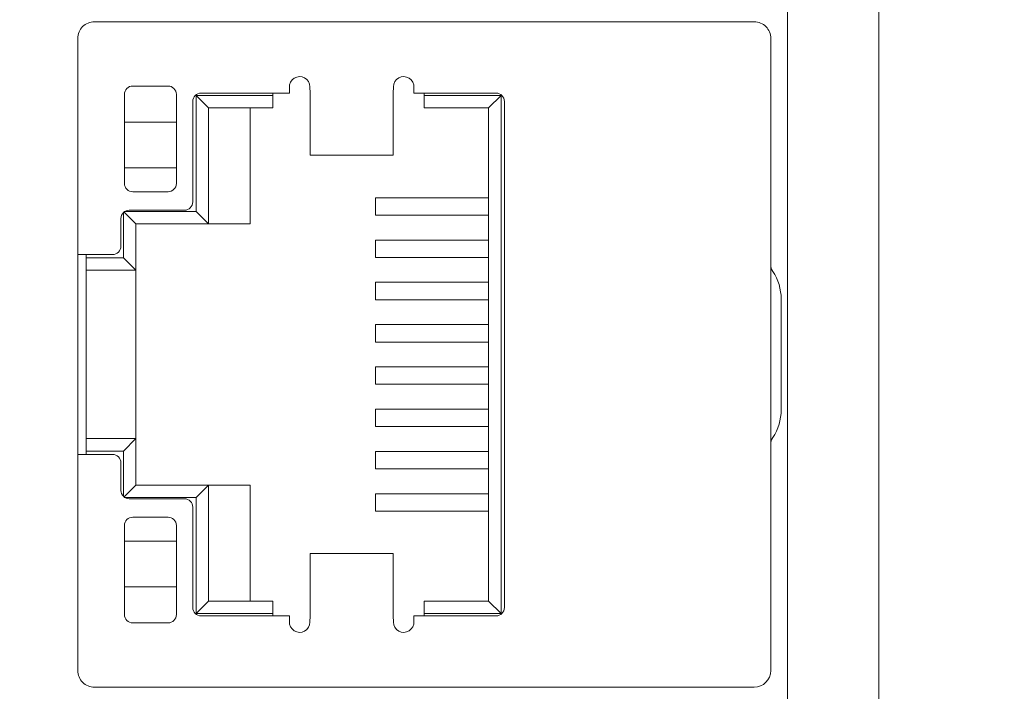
# Model space of a CAD drawing. Header units: centimetres. Extents: x -24.5 to 49.7, y -16.6 to 18.4.
# Tile 240 of 248: x 11.7 to 14, y 3 to 4.6. Entities that reach past the tile are written whole.
import ezdxf

# ---------------------------------------------------------------- set-up
doc = ezdxf.new("R2010")
doc.units = ezdxf.units.CM
doc.header["$MEASUREMENT"] = 0
doc.layers.add('layer 1', color=7, linetype='Continuous')

msp = doc.modelspace()

# ---------------------------------------------------------------- linework, layer by layer
at = {"layer": 'layer 1', "color": 1, "lineweight": 0}
msp.add_open_spline([(24.98821, 18.39808), (24.98821, 18.39808), (24.98821, -16.60193), (24.98821, -16.60193), (24.98821, -16.60193), (-24.51772, -16.60193), (-24.51772, -16.60193), (-24.51772, -16.60193), (-24.51772, 18.39808), (-24.51772, 18.39808), (-24.51772, 18.39808), (24.98821, 18.39808), (24.98821, 18.39808)], degree=3, knots=[0, 0, 0, 0, 0.25, 0.25, 0.25, 0.5, 0.5, 0.5, 0.75, 0.75, 0.75, 1, 1, 1, 1], dxfattribs=at)
at = {"layer": 'layer 1', "color": 5, "lineweight": 0}
msp.add_open_spline([(-23.26688, 17.18067), (-23.26688, 17.18067), (-23.26688, -15.60944), (-23.26688, -15.60944), (-23.26688, -15.60944), (23.98644, -15.60944), (23.98644, -15.60944)], degree=3, knots=[0, 0, 0, 0, 0.5, 0.5, 0.5, 1, 1, 1, 1], dxfattribs=at)
at = {"layer": 'layer 1', "lineweight": 9}
for points in [[(13.73951, 0.92951), (13.73951, 0.92951), (13.73951, 13.42951), (13.73951, 13.42951)], [(13.51951, 2.70951), (13.51951, 2.70951), (13.51951, 11.64951), (13.51951, 11.64951)], [(11.84951, 4.61451), (11.84951, 4.61451), (13.43951, 4.61451), (13.43951, 4.61451)], [(11.80951, 3.04951), (11.80951, 3.04951), (11.80951, 4.57451), (11.80951, 4.57451)], [(13.47951, 4.57451), (13.47951, 4.57451), (13.47951, 3.04951), (13.47951, 3.04951)], [(11.92201, 4.22451), (11.92201, 4.22451), (11.92201, 4.43951), (11.92201, 4.43951)], [(11.94201, 4.45951), (11.94201, 4.45951), (12.02701, 4.45951), (12.02701, 4.45951)], [(12.04701, 4.43951), (12.04701, 4.43951), (12.04701, 4.22451), (12.04701, 4.22451)], [(12.1065, 4.44251), (12.1065, 4.44251), (12.31951, 4.44251), (12.31951, 4.44251)], [(12.27951, 4.40701), (12.27951, 4.40701), (12.27951, 4.44251), (12.27951, 4.44251)], [(12.31951, 4.44251), (12.31951, 4.44251), (12.31951, 4.45598), (12.31951, 4.45598)], [(12.36895, 4.45751), (12.36895, 4.45751), (12.36951, 4.44251), (12.36951, 4.44251)], [(12.36951, 4.44251), (12.36951, 4.44251), (12.36951, 4.29238), (12.36951, 4.29238)], [(12.56951, 4.44251), (12.56951, 4.44251), (12.57006, 4.45751), (12.57006, 4.45751)], [(12.56951, 4.29238), (12.56951, 4.29238), (12.56951, 4.44251), (12.56951, 4.44251)], [(12.61951, 4.45598), (12.61951, 4.45598), (12.61951, 4.44251), (12.61951, 4.44251)], [(12.61951, 4.44251), (12.61951, 4.44251), (12.81751, 4.44251), (12.81751, 4.44251)], [(12.64451, 4.44251), (12.64451, 4.44251), (12.64451, 4.40701), (12.64451, 4.40701)], [(12.08651, 4.18001), (12.08651, 4.18001), (12.08651, 4.42251), (12.08651, 4.42251)], [(12.09451, 4.43701), (12.09451, 4.43701), (12.27951, 4.43701), (12.27951, 4.43701)], [(12.12451, 4.40701), (12.12451, 4.40701), (12.09451, 4.43701), (12.09451, 4.43701)], [(12.09451, 4.15701), (12.09451, 4.15701), (12.09451, 4.43701), (12.09451, 4.43701)], [(12.64451, 4.43701), (12.64451, 4.43701), (12.82951, 4.43701), (12.82951, 4.43701)], [(12.79951, 4.40701), (12.79951, 4.40701), (12.82951, 4.43701), (12.82951, 4.43701)], [(12.82951, 4.43701), (12.82951, 4.43701), (12.82951, 3.18701), (12.82951, 3.18701)], [(12.83751, 4.42251), (12.83751, 4.42251), (12.83751, 3.20151), (12.83751, 3.20151)], [(12.12451, 4.40701), (12.12451, 4.40701), (12.27951, 4.40701), (12.27951, 4.40701)], [(12.12451, 4.12701), (12.12451, 4.12701), (12.12451, 4.40701), (12.12451, 4.40701)], [(12.22451, 4.40701), (12.22451, 4.40701), (12.22451, 4.12701), (12.22451, 4.12701)], [(12.64451, 4.40701), (12.64451, 4.40701), (12.79951, 4.40701), (12.79951, 4.40701)], [(12.79951, 4.40701), (12.79951, 4.40701), (12.79951, 3.21701), (12.79951, 3.21701)], [(11.92201, 4.37251), (11.92201, 4.37251), (12.04701, 4.37251), (12.04701, 4.37251)], [(12.56951, 4.29238), (12.56951, 4.29238), (12.36951, 4.29238), (12.36951, 4.29238)], [(11.92201, 4.26251), (11.92201, 4.26251), (12.04701, 4.26251), (12.04701, 4.26251)], [(12.02701, 4.20451), (12.03805, 4.20451), (12.04701, 4.21346), (12.04701, 4.22451)], [(12.02701, 4.20451), (12.02701, 4.20451), (11.94201, 4.20451), (11.94201, 4.20451)], [(12.06651, 4.16001), (12.07755, 4.16001), (12.08651, 4.16896), (12.08651, 4.18001)], [(12.79951, 4.19001), (12.79951, 4.19001), (12.52676, 4.19001), (12.52676, 4.19001)], [(12.52676, 4.19001), (12.52676, 4.19001), (12.52676, 4.14801), (12.52676, 4.14801)], [(11.91951, 4.15429), (11.91951, 4.15429), (11.91951, 4.04501), (11.91951, 4.04501)], [(11.92094, 4.15557), (11.92094, 4.15557), (11.94951, 4.12701), (11.94951, 4.12701)], [(11.92297, 4.15701), (11.92297, 4.15701), (12.09451, 4.15701), (12.09451, 4.15701)], [(11.9335, 4.16001), (11.9335, 4.16001), (12.06651, 4.16001), (12.06651, 4.16001)], [(12.12451, 4.12701), (12.12451, 4.12701), (12.09451, 4.15701), (12.09451, 4.15701)], [(11.91351, 4.07301), (11.91351, 4.07301), (11.91351, 4.14001), (11.91351, 4.14001)], [(12.52676, 4.14801), (12.52676, 4.14801), (12.79951, 4.14801), (12.79951, 4.14801)], [(11.94951, 4.12701), (11.94951, 4.12701), (12.22451, 4.12701), (12.22451, 4.12701)], [(11.94951, 3.49701), (11.94951, 3.49701), (11.94951, 4.12701), (11.94951, 4.12701)], [(12.79951, 4.08801), (12.79951, 4.08801), (12.52676, 4.08801), (12.52676, 4.08801)], [(12.52676, 4.08801), (12.52676, 4.08801), (12.52676, 4.04601), (12.52676, 4.04601)], [(11.89351, 4.05301), (11.90455, 4.05301), (11.91351, 4.06196), (11.91351, 4.07301)], [(11.80951, 4.05301), (11.80951, 4.05301), (11.89351, 4.05301), (11.89351, 4.05301)], [(11.82951, 3.57101), (11.82951, 3.57101), (11.82951, 4.05301), (11.82951, 4.05301)], [(11.91951, 4.04501), (11.91951, 4.04501), (11.82951, 4.04501), (11.82951, 4.04501)], [(11.91951, 4.04501), (11.91951, 4.04501), (11.94951, 4.01501), (11.94951, 4.01501)], [(12.52676, 4.04601), (12.52676, 4.04601), (12.79951, 4.04601), (12.79951, 4.04601)], [(11.94951, 4.01501), (11.94951, 4.01501), (11.82951, 4.01501), (11.82951, 4.01501)], [(13.47951, 4.02878), (13.47951, 4.02288), (13.48125, 4.01711), (13.48451, 4.0122)], [(13.50451, 3.94587), (13.50451, 3.96946), (13.49755, 3.99254), (13.48451, 4.0122)], [(12.79951, 3.98601), (12.79951, 3.98601), (12.52676, 3.98601), (12.52676, 3.98601)], [(12.52676, 3.98601), (12.52676, 3.98601), (12.52676, 3.94401), (12.52676, 3.94401)], [(12.52676, 3.94401), (12.52676, 3.94401), (12.79951, 3.94401), (12.79951, 3.94401)], [(13.50451, 3.67815), (13.50451, 3.67815), (13.50451, 3.94587), (13.50451, 3.94587)], [(12.79951, 3.88401), (12.79951, 3.88401), (12.52676, 3.88401), (12.52676, 3.88401)], [(12.52676, 3.88401), (12.52676, 3.88401), (12.52676, 3.84201), (12.52676, 3.84201)], [(12.52676, 3.84201), (12.52676, 3.84201), (12.79951, 3.84201), (12.79951, 3.84201)], [(12.79951, 3.78201), (12.79951, 3.78201), (12.52676, 3.78201), (12.52676, 3.78201)], [(12.52676, 3.78201), (12.52676, 3.78201), (12.52676, 3.74001), (12.52676, 3.74001)], [(12.52676, 3.74001), (12.52676, 3.74001), (12.79951, 3.74001), (12.79951, 3.74001)], [(12.79951, 3.68001), (12.79951, 3.68001), (12.52676, 3.68001), (12.52676, 3.68001)], [(12.52676, 3.68001), (12.52676, 3.68001), (12.52676, 3.63801), (12.52676, 3.63801)], [(13.48451, 3.61182), (13.49755, 3.63148), (13.50451, 3.65456), (13.50451, 3.67815)], [(12.52676, 3.63801), (12.52676, 3.63801), (12.79951, 3.63801), (12.79951, 3.63801)], [(11.82951, 3.60901), (11.82951, 3.60901), (11.94951, 3.60901), (11.94951, 3.60901)], [(11.94951, 3.60901), (11.94951, 3.60901), (11.91951, 3.57901), (11.91951, 3.57901)], [(13.48451, 3.61182), (13.48125, 3.60691), (13.47951, 3.60114), (13.47951, 3.59524)], [(11.89351, 3.57101), (11.89351, 3.57101), (11.80951, 3.57101), (11.80951, 3.57101)], [(11.82951, 3.57901), (11.82951, 3.57901), (11.91951, 3.57901), (11.91951, 3.57901)], [(11.91951, 3.57901), (11.91951, 3.57901), (11.91951, 3.46973), (11.91951, 3.46973)], [(12.79951, 3.57801), (12.79951, 3.57801), (12.52676, 3.57801), (12.52676, 3.57801)], [(12.52676, 3.57801), (12.52676, 3.57801), (12.52676, 3.53601), (12.52676, 3.53601)], [(11.91351, 3.48401), (11.91351, 3.48401), (11.91351, 3.55101), (11.91351, 3.55101)], [(12.52676, 3.53601), (12.52676, 3.53601), (12.79951, 3.53601), (12.79951, 3.53601)], [(11.94951, 3.49701), (11.94951, 3.49701), (11.92094, 3.46845), (11.92094, 3.46845)], [(11.94951, 3.49701), (11.94951, 3.49701), (12.22451, 3.49701), (12.22451, 3.49701)], [(12.09451, 3.46701), (12.09451, 3.46701), (12.12451, 3.49701), (12.12451, 3.49701)], [(12.12451, 3.21701), (12.12451, 3.21701), (12.12451, 3.49701), (12.12451, 3.49701)], [(12.22451, 3.49701), (12.22451, 3.49701), (12.22451, 3.21701), (12.22451, 3.21701)], [(12.09451, 3.46701), (12.09451, 3.46701), (11.92297, 3.46701), (11.92297, 3.46701)], [(12.09451, 3.18701), (12.09451, 3.18701), (12.09451, 3.46701), (12.09451, 3.46701)], [(12.79951, 3.47601), (12.79951, 3.47601), (12.52676, 3.47601), (12.52676, 3.47601)], [(12.52676, 3.47601), (12.52676, 3.47601), (12.52676, 3.43401), (12.52676, 3.43401)], [(12.06651, 3.46401), (12.06651, 3.46401), (11.9335, 3.46401), (11.9335, 3.46401)], [(12.08651, 3.20151), (12.08651, 3.20151), (12.08651, 3.44401), (12.08651, 3.44401)], [(11.94201, 3.41951), (11.94201, 3.41951), (12.02701, 3.41951), (12.02701, 3.41951)], [(12.52676, 3.43401), (12.52676, 3.43401), (12.79951, 3.43401), (12.79951, 3.43401)], [(11.92201, 3.18451), (11.92201, 3.18451), (11.92201, 3.39951), (11.92201, 3.39951)], [(12.04701, 3.39951), (12.04701, 3.39951), (12.04701, 3.18451), (12.04701, 3.18451)], [(11.92201, 3.36151), (11.92201, 3.36151), (12.04701, 3.36151), (12.04701, 3.36151)], [(12.56951, 3.33164), (12.56951, 3.33164), (12.36951, 3.33164), (12.36951, 3.33164)], [(12.36951, 3.33164), (12.36951, 3.33164), (12.36951, 3.18151), (12.36951, 3.18151)], [(12.56951, 3.18151), (12.56951, 3.18151), (12.56951, 3.33164), (12.56951, 3.33164)], [(11.92201, 3.25151), (11.92201, 3.25151), (12.04701, 3.25151), (12.04701, 3.25151)], [(12.12451, 3.21701), (12.12451, 3.21701), (12.09451, 3.18701), (12.09451, 3.18701)], [(12.27951, 3.21701), (12.27951, 3.21701), (12.12451, 3.21701), (12.12451, 3.21701)], [(12.27951, 3.18151), (12.27951, 3.18151), (12.27951, 3.21701), (12.27951, 3.21701)], [(12.79951, 3.21701), (12.79951, 3.21701), (12.64451, 3.21701), (12.64451, 3.21701)], [(12.64451, 3.18151), (12.64451, 3.18151), (12.64451, 3.21701), (12.64451, 3.21701)], [(12.79951, 3.21701), (12.79951, 3.21701), (12.82951, 3.18701), (12.82951, 3.18701)], [(12.02701, 3.16451), (12.03805, 3.16451), (12.04701, 3.17346), (12.04701, 3.18451)], [(12.27951, 3.18701), (12.27951, 3.18701), (12.09451, 3.18701), (12.09451, 3.18701)], [(12.31951, 3.18151), (12.31951, 3.18151), (12.1065, 3.18151), (12.1065, 3.18151)], [(12.31951, 3.16804), (12.31951, 3.16804), (12.31951, 3.18151), (12.31951, 3.18151)], [(12.36951, 3.18151), (12.36951, 3.18151), (12.36895, 3.16651), (12.36895, 3.16651)], [(12.57006, 3.16651), (12.57006, 3.16651), (12.56951, 3.18151), (12.56951, 3.18151)], [(12.81751, 3.18151), (12.81751, 3.18151), (12.61951, 3.18151), (12.61951, 3.18151)], [(12.61951, 3.18151), (12.61951, 3.18151), (12.61951, 3.16804), (12.61951, 3.16804)], [(12.82951, 3.18701), (12.82951, 3.18701), (12.64451, 3.18701), (12.64451, 3.18701)], [(12.02701, 3.16451), (12.02701, 3.16451), (11.94201, 3.16451), (11.94201, 3.16451)], [(13.43951, 3.00951), (13.4616, 3.00951), (13.47951, 3.02742), (13.47951, 3.04951)], [(13.43951, 3.00951), (13.43951, 3.00951), (11.84951, 3.00951), (11.84951, 3.00951)]]:
    msp.add_open_spline(points, degree=3, dxfattribs=at)
for points, knots in [([(11.84951, 4.61451), (11.8389, 4.61451), (11.82872, 4.6103), (11.82122, 4.60279), (11.81372, 4.59529), (11.80951, 4.58512), (11.80951, 4.57451)], [0, 0, 0, 0, 0.5, 0.5, 0.5, 1, 1, 1, 1]), ([(13.47951, 4.57451), (13.47951, 4.58512), (13.47529, 4.59529), (13.46779, 4.60279), (13.46029, 4.6103), (13.45012, 4.61451), (13.43951, 4.61451)], [0, 0, 0, 0, 0.5, 0.5, 0.5, 1, 1, 1, 1]), ([(12.36895, 4.45751), (12.36896, 4.46653), (12.36404, 4.47484), (12.35614, 4.47919), (12.34823, 4.48354), (12.33858, 4.48324), (12.33096, 4.47841), (12.32334, 4.47358), (12.31895, 4.46499), (12.31951, 4.45598)], [0, 0, 0, 0, 0.3333333, 0.3333333, 0.3333333, 0.6666667, 0.6666667, 0.6666667, 1, 1, 1, 1]), ([(12.61951, 4.45598), (12.62007, 4.46499), (12.61568, 4.47358), (12.60805, 4.47841), (12.60043, 4.48324), (12.59078, 4.48354), (12.58288, 4.47919), (12.57497, 4.47484), (12.57006, 4.46653), (12.57006, 4.45751)], [0, 0, 0, 0, 0.3333333, 0.3333333, 0.3333333, 0.6666667, 0.6666667, 0.6666667, 1, 1, 1, 1]), ([(11.94201, 4.45951), (11.9367, 4.45951), (11.93162, 4.4574), (11.92787, 4.45365), (11.92411, 4.4499), (11.92201, 4.44481), (11.92201, 4.43951)], [0, 0, 0, 0, 0.5, 0.5, 0.5, 1, 1, 1, 1]), ([(12.04701, 4.43951), (12.04701, 4.44481), (12.0449, 4.4499), (12.04115, 4.45365), (12.0374, 4.4574), (12.03231, 4.45951), (12.02701, 4.45951)], [0, 0, 0, 0, 0.5, 0.5, 0.5, 1, 1, 1, 1]), ([(12.1065, 4.44251), (12.1012, 4.44251), (12.09611, 4.4404), (12.09236, 4.43665), (12.08861, 4.4329), (12.08651, 4.42782), (12.08651, 4.42251)], [0, 0, 0, 0, 0.5, 0.5, 0.5, 1, 1, 1, 1]), ([(12.83751, 4.42251), (12.83751, 4.42782), (12.8354, 4.4329), (12.83165, 4.43665), (12.8279, 4.4404), (12.82281, 4.44251), (12.81751, 4.44251)], [0, 0, 0, 0, 0.5, 0.5, 0.5, 1, 1, 1, 1]), ([(11.92201, 4.22451), (11.92201, 4.21921), (11.92411, 4.21412), (11.92787, 4.21037), (11.93162, 4.20662), (11.9367, 4.20451), (11.94201, 4.20451)], [0, 0, 0, 0, 0.5, 0.5, 0.5, 1, 1, 1, 1]), ([(11.9335, 4.16001), (11.9282, 4.16001), (11.92311, 4.1579), (11.91936, 4.15415), (11.91561, 4.1504), (11.91351, 4.14532), (11.91351, 4.14001)], [0, 0, 0, 0, 0.5, 0.5, 0.5, 1, 1, 1, 1]), ([(11.91351, 3.55101), (11.91351, 3.55632), (11.9114, 3.5614), (11.90765, 3.56515), (11.9039, 3.5689), (11.89881, 3.57101), (11.89351, 3.57101)], [0, 0, 0, 0, 0.5, 0.5, 0.5, 1, 1, 1, 1]), ([(11.91351, 3.48401), (11.91351, 3.4787), (11.91561, 3.47362), (11.91936, 3.46987), (11.92311, 3.46612), (11.9282, 3.46401), (11.9335, 3.46401)], [0, 0, 0, 0, 0.5, 0.5, 0.5, 1, 1, 1, 1]), ([(12.08651, 3.44401), (12.08651, 3.44932), (12.0844, 3.4544), (12.08065, 3.45815), (12.0769, 3.4619), (12.07181, 3.46401), (12.06651, 3.46401)], [0, 0, 0, 0, 0.5, 0.5, 0.5, 1, 1, 1, 1]), ([(11.94201, 3.41951), (11.9367, 3.41951), (11.93162, 3.4174), (11.92787, 3.41365), (11.92411, 3.4099), (11.92201, 3.40481), (11.92201, 3.39951)], [0, 0, 0, 0, 0.5, 0.5, 0.5, 1, 1, 1, 1]), ([(12.04701, 3.39951), (12.04701, 3.40481), (12.0449, 3.4099), (12.04115, 3.41365), (12.0374, 3.4174), (12.03231, 3.41951), (12.02701, 3.41951)], [0, 0, 0, 0, 0.5, 0.5, 0.5, 1, 1, 1, 1]), ([(11.92201, 3.18451), (11.92201, 3.17921), (11.92411, 3.17412), (11.92787, 3.17037), (11.93162, 3.16662), (11.9367, 3.16451), (11.94201, 3.16451)], [0, 0, 0, 0, 0.5, 0.5, 0.5, 1, 1, 1, 1]), ([(12.08651, 3.20151), (12.08651, 3.1962), (12.08861, 3.19112), (12.09236, 3.18737), (12.09611, 3.18362), (12.1012, 3.18151), (12.1065, 3.18151)], [0, 0, 0, 0, 0.5, 0.5, 0.5, 1, 1, 1, 1]), ([(12.81751, 3.18151), (12.82281, 3.18151), (12.8279, 3.18362), (12.83165, 3.18737), (12.8354, 3.19112), (12.83751, 3.1962), (12.83751, 3.20151)], [0, 0, 0, 0, 0.5, 0.5, 0.5, 1, 1, 1, 1]), ([(12.31951, 3.16804), (12.31895, 3.15903), (12.32334, 3.15044), (12.33096, 3.14561), (12.33858, 3.14078), (12.34823, 3.14048), (12.35614, 3.14483), (12.36404, 3.14918), (12.36896, 3.15749), (12.36895, 3.16651)], [0, 0, 0, 0, 0.3333333, 0.3333333, 0.3333333, 0.6666667, 0.6666667, 0.6666667, 1, 1, 1, 1]), ([(12.57006, 3.16651), (12.57006, 3.15749), (12.57497, 3.14918), (12.58288, 3.14483), (12.59078, 3.14048), (12.60043, 3.14078), (12.60805, 3.14561), (12.61568, 3.15044), (12.62007, 3.15903), (12.61951, 3.16804)], [0, 0, 0, 0, 0.3333333, 0.3333333, 0.3333333, 0.6666667, 0.6666667, 0.6666667, 1, 1, 1, 1]), ([(11.80951, 3.04951), (11.80951, 3.0389), (11.81372, 3.02873), (11.82122, 3.02123), (11.82872, 3.01372), (11.8389, 3.00951), (11.84951, 3.00951)], [0, 0, 0, 0, 0.5, 0.5, 0.5, 1, 1, 1, 1])]:
    msp.add_open_spline(points, degree=3, knots=knots, dxfattribs=at)

doc.saveas('drawing.dxf')
